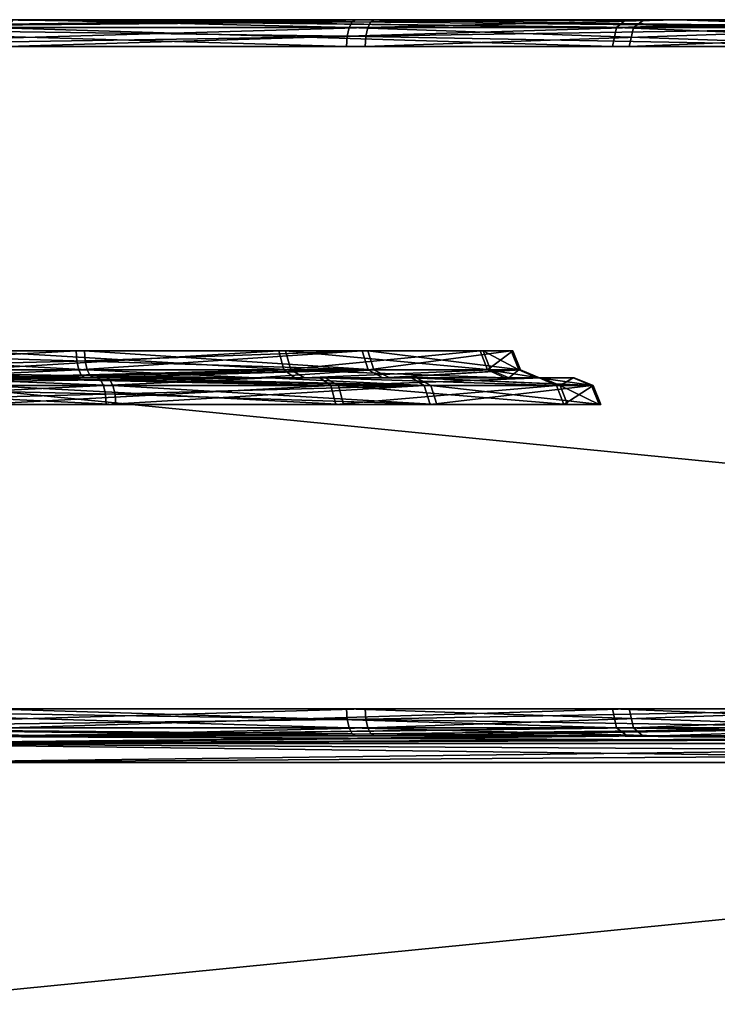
# Model space of a CAD drawing. Header units: millimetres. Extents: x -150 to 150, y -85 to 1149.
# Tile 85 of 256: x -117.273 to -116.494, y 1008.3 to 1009.4. Entities that reach past the tile are written whole.
import ezdxf

# ---------------------------------------------------------------- set-up
doc = ezdxf.new("R2010")
doc.units = ezdxf.units.MM
doc.header["$LTSCALE"] = 21.359881
for name, color, linetype in [('3503', 7, 'CONTINUOUS'), ('3504', 7, 'CONTINUOUS'), ('3505', 7, 'CONTINUOUS'), ('3506', 7, 'CONTINUOUS'), ('3507', 7, 'CONTINUOUS'), ('3508', 7, 'CONTINUOUS'), ('3509', 7, 'CONTINUOUS'), ('3510', 7, 'CONTINUOUS'), ('3519', 7, 'CONTINUOUS'), ('3520', 7, 'CONTINUOUS'), ('3521', 7, 'CONTINUOUS'), ('3522', 7, 'CONTINUOUS'), ('3523', 7, 'CONTINUOUS'), ('3524', 7, 'CONTINUOUS'), ('3525', 7, 'CONTINUOUS'), ('3526', 7, 'CONTINUOUS'), ('3532', 7, 'CONTINUOUS'), ('3533', 7, 'CONTINUOUS'), ('3534', 7, 'CONTINUOUS'), ('3535', 7, 'CONTINUOUS'), ('3544', 7, 'CONTINUOUS'), ('3545', 7, 'CONTINUOUS'), ('3546', 7, 'CONTINUOUS'), ('3547', 7, 'CONTINUOUS'), ('3548', 7, 'CONTINUOUS'), ('3549', 7, 'CONTINUOUS'), ('3550', 7, 'CONTINUOUS'), ('3551', 7, 'CONTINUOUS'), ('3560', 7, 'CONTINUOUS'), ('3561', 7, 'CONTINUOUS'), ('3562', 7, 'CONTINUOUS'), ('3563', 7, 'CONTINUOUS'), ('3564', 7, 'CONTINUOUS'), ('3565', 7, 'CONTINUOUS'), ('3566', 7, 'CONTINUOUS'), ('3567', 7, 'CONTINUOUS'), ('3573', 7, 'CONTINUOUS'), ('3574', 7, 'CONTINUOUS'), ('3575', 7, 'CONTINUOUS'), ('3576', 7, 'CONTINUOUS'), ('9023', 7, 'CONTINUOUS'), ('9025', 7, 'CONTINUOUS')]:
    doc.layers.add(name, color=color, linetype=linetype)

msp = doc.modelspace()

# ---------------------------------------------------------------- linework, layer by layer
at = {"layer": '3503', "linetype": 'CONTINUOUS'}
for points in [[(-117.1655, 1008.97, 256.4507), (-117.6021, 1008.9912, 256.4181), (-117.6036, 1008.97, 256.4094), (-117.1655, 1008.97, 256.4507)], [(-117.1686, 1008.9912, 256.4589), (-117.6021, 1008.9912, 256.4181), (-117.1663, 1008.9815, 256.4528), (-117.1686, 1008.9912, 256.4589)], [(-117.1663, 1008.9815, 256.4528), (-117.6021, 1008.9912, 256.4181), (-117.1655, 1008.97, 256.4507), (-117.1663, 1008.9815, 256.4528)]]:
    msp.add_3dface(points, dxfattribs=at)
at = {"layer": '3504', "linetype": 'CONTINUOUS'}
for points in [[(-117.6021, 1008.9912, 256.4181), (-117.1686, 1008.9912, 256.4589), (-117.386, 1009, 256.431), (-117.6021, 1008.9912, 256.4181)], [(-117.386, 1009, 256.431), (-117.1686, 1008.9912, 256.4589), (-117.172, 1008.9977, 256.4681), (-117.386, 1009, 256.431)], [(-117.176, 1009, 256.4788), (-117.386, 1009, 256.431), (-117.172, 1008.9977, 256.4681), (-117.176, 1009, 256.4788)]]:
    msp.add_3dface(points, dxfattribs=at)
at = {"layer": '3505', "linetype": 'CONTINUOUS'}
for points in [[(-117.321, 1008.9912, 258.0769), (-116.9252, 1008.9912, 257.8955), (-117.3196, 1008.97, 258.0855), (-117.321, 1008.9912, 258.0769)], [(-117.3196, 1008.97, 258.0855), (-116.9252, 1008.9912, 257.8955), (-116.9196, 1008.97, 257.9023), (-117.3196, 1008.97, 258.0855)], [(-117.1686, 1008.9912, 256.4589), (-117.1663, 1008.9815, 256.4528), (-116.8068, 1008.97, 256.7055), (-117.1686, 1008.9912, 256.4589)], [(-116.8136, 1008.9912, 256.7111), (-117.1686, 1008.9912, 256.4589), (-116.8068, 1008.97, 256.7055), (-116.8136, 1008.9912, 256.7111)], [(-116.9252, 1008.9912, 257.8955), (-116.673, 1008.9912, 257.5405), (-116.9196, 1008.97, 257.9023), (-116.9252, 1008.9912, 257.8955)], [(-116.9196, 1008.97, 257.9023), (-116.673, 1008.9912, 257.5405), (-116.6648, 1008.97, 257.5435), (-116.9196, 1008.97, 257.9023)], [(-116.6322, 1008.9912, 257.1069), (-116.8136, 1008.9912, 256.7111), (-116.6235, 1008.97, 257.1055), (-116.6322, 1008.9912, 257.1069)], [(-116.6235, 1008.97, 257.1055), (-116.8136, 1008.9912, 256.7111), (-116.8068, 1008.97, 256.7055), (-116.6235, 1008.97, 257.1055)], [(-116.673, 1008.9912, 257.5405), (-116.6322, 1008.9912, 257.1069), (-116.6648, 1008.97, 257.5435), (-116.673, 1008.9912, 257.5405)], [(-116.6648, 1008.97, 257.5435), (-116.6322, 1008.9912, 257.1069), (-116.6235, 1008.97, 257.1055), (-116.6648, 1008.97, 257.5435)], [(-117.1663, 1008.9815, 256.4528), (-117.1655, 1008.97, 256.4507), (-116.8068, 1008.97, 256.7055), (-117.1663, 1008.9815, 256.4528)]]:
    msp.add_3dface(points, dxfattribs=at)
at = {"layer": '3506', "linetype": 'CONTINUOUS'}
for points in [[(-116.9252, 1008.9912, 257.8955), (-117.321, 1008.9912, 258.0769), (-117.3219, 1009, 258.0555), (-116.9252, 1008.9912, 257.8955)], [(-116.9374, 1009, 257.878), (-116.9252, 1008.9912, 257.8955), (-117.3219, 1009, 258.0555), (-116.9374, 1009, 257.878)], [(-117.176, 1009, 256.4788), (-117.172, 1008.9977, 256.4681), (-116.8136, 1008.9912, 256.7111), (-117.176, 1009, 256.4788)], [(-117.176, 1009, 256.4788), (-116.8136, 1008.9912, 256.7111), (-116.8297, 1009, 256.7249), (-117.176, 1009, 256.4788)], [(-117.172, 1008.9977, 256.4681), (-117.1686, 1008.9912, 256.4589), (-116.8136, 1008.9912, 256.7111), (-117.172, 1008.9977, 256.4681)], [(-116.673, 1008.9912, 257.5405), (-116.9252, 1008.9912, 257.8955), (-116.9374, 1009, 257.878), (-116.673, 1008.9912, 257.5405)], [(-116.6925, 1009, 257.5319), (-116.673, 1008.9912, 257.5405), (-116.9374, 1009, 257.878), (-116.6925, 1009, 257.5319)], [(-116.8136, 1008.9912, 256.7111), (-116.6322, 1008.9912, 257.1069), (-116.8297, 1009, 256.7249), (-116.8136, 1008.9912, 256.7111)], [(-116.8297, 1009, 256.7249), (-116.6322, 1008.9912, 257.1069), (-116.6534, 1009, 257.1088), (-116.8297, 1009, 256.7249)], [(-116.6322, 1008.9912, 257.1069), (-116.673, 1008.9912, 257.5405), (-116.6925, 1009, 257.5319), (-116.6322, 1008.9912, 257.1069)], [(-116.6534, 1009, 257.1088), (-116.6322, 1008.9912, 257.1069), (-116.6925, 1009, 257.5319), (-116.6534, 1009, 257.1088)]]:
    msp.add_3dface(points, dxfattribs=at)
at = {"layer": '3507', "linetype": 'CONTINUOUS'}
for points in [[(-117.5883, 1009.0088, 256.4994), (-117.1973, 1009.0088, 256.5362), (-117.5869, 1009.03, 256.508), (-117.5883, 1009.0088, 256.4994)], [(-117.1996, 1009.0185, 256.5423), (-117.2004, 1009.03, 256.5444), (-117.5869, 1009.03, 256.508), (-117.1996, 1009.0185, 256.5423)], [(-117.1973, 1009.0088, 256.5362), (-117.1996, 1009.0185, 256.5423), (-117.5869, 1009.03, 256.508), (-117.1973, 1009.0088, 256.5362)]]:
    msp.add_3dface(points, dxfattribs=at)
at = {"layer": '3508', "linetype": 'CONTINUOUS'}
for points in [[(-117.1899, 1009, 256.5163), (-117.5883, 1009.0088, 256.4994), (-117.592, 1009, 256.4785), (-117.1899, 1009, 256.5163)], [(-117.1973, 1009.0088, 256.5362), (-117.5883, 1009.0088, 256.4994), (-117.1939, 1009.0023, 256.5271), (-117.1973, 1009.0088, 256.5362)], [(-117.5883, 1009.0088, 256.4994), (-117.1899, 1009, 256.5163), (-117.1939, 1009.0023, 256.5271), (-117.5883, 1009.0088, 256.4994)]]:
    msp.add_3dface(points, dxfattribs=at)
at = {"layer": '3509', "linetype": 'CONTINUOUS'}
for points in [[(-116.9833, 1009.03, 257.8252), (-117.3348, 1009.0088, 257.9956), (-117.3363, 1009.03, 257.9869), (-116.9833, 1009.03, 257.8252)], [(-116.9777, 1009.0088, 257.832), (-117.3348, 1009.0088, 257.9956), (-116.9833, 1009.03, 257.8252), (-116.9777, 1009.0088, 257.832)], [(-117.2004, 1009.03, 256.5444), (-117.1996, 1009.0185, 256.5423), (-116.8771, 1009.0088, 256.7636), (-117.2004, 1009.03, 256.5444)], [(-117.2004, 1009.03, 256.5444), (-116.8771, 1009.0088, 256.7636), (-116.8838, 1009.03, 256.7692), (-117.2004, 1009.03, 256.5444)], [(-116.7585, 1009.03, 257.5087), (-116.9777, 1009.0088, 257.832), (-116.9833, 1009.03, 257.8252), (-116.7585, 1009.03, 257.5087)], [(-116.7503, 1009.0088, 257.5118), (-116.9777, 1009.0088, 257.832), (-116.7585, 1009.03, 257.5087), (-116.7503, 1009.0088, 257.5118)], [(-116.8771, 1009.0088, 256.7636), (-116.7135, 1009.0088, 257.1207), (-116.8838, 1009.03, 256.7692), (-116.8771, 1009.0088, 256.7636)], [(-116.8838, 1009.03, 256.7692), (-116.7135, 1009.0088, 257.1207), (-116.7221, 1009.03, 257.1222), (-116.8838, 1009.03, 256.7692)], [(-116.7221, 1009.03, 257.1222), (-116.7503, 1009.0088, 257.5118), (-116.7585, 1009.03, 257.5087), (-116.7221, 1009.03, 257.1222)], [(-116.7135, 1009.0088, 257.1207), (-116.7503, 1009.0088, 257.5118), (-116.7221, 1009.03, 257.1222), (-116.7135, 1009.0088, 257.1207)], [(-117.1996, 1009.0185, 256.5423), (-117.1973, 1009.0088, 256.5362), (-116.8771, 1009.0088, 256.7636), (-117.1996, 1009.0185, 256.5423)]]:
    msp.add_3dface(points, dxfattribs=at)
at = {"layer": '3510', "linetype": 'CONTINUOUS'}
for points in [[(-117.3348, 1009.0088, 257.9956), (-116.9777, 1009.0088, 257.832), (-117.3311, 1009, 258.0165), (-117.3348, 1009.0088, 257.9956)], [(-117.3311, 1009, 258.0165), (-116.9777, 1009.0088, 257.832), (-116.9653, 1009, 257.8492), (-117.3311, 1009, 258.0165)], [(-117.1973, 1009.0088, 256.5362), (-117.1939, 1009.0023, 256.5271), (-117.0091, 1009, 256.6122), (-117.1973, 1009.0088, 256.5362)], [(-116.8771, 1009.0088, 256.7636), (-117.1973, 1009.0088, 256.5362), (-117.0091, 1009, 256.6122), (-116.8771, 1009.0088, 256.7636)], [(-116.8592, 1009, 256.752), (-116.8771, 1009.0088, 256.7636), (-117.0091, 1009, 256.6122), (-116.8592, 1009, 256.752)], [(-116.9777, 1009.0088, 257.832), (-116.7503, 1009.0088, 257.5118), (-116.7309, 1009, 257.5204), (-116.9777, 1009.0088, 257.832)], [(-116.9653, 1009, 257.8492), (-116.9777, 1009.0088, 257.832), (-116.7309, 1009, 257.5204), (-116.9653, 1009, 257.8492)], [(-116.7135, 1009.0088, 257.1207), (-116.8771, 1009.0088, 256.7636), (-116.8592, 1009, 256.752), (-116.7135, 1009.0088, 257.1207)], [(-116.6922, 1009, 257.1192), (-116.7135, 1009.0088, 257.1207), (-116.8592, 1009, 256.752), (-116.6922, 1009, 257.1192)], [(-116.7503, 1009.0088, 257.5118), (-116.7135, 1009.0088, 257.1207), (-116.6922, 1009, 257.1192), (-116.7503, 1009.0088, 257.5118)], [(-116.7309, 1009, 257.5204), (-116.7503, 1009.0088, 257.5118), (-116.6922, 1009, 257.1192), (-116.7309, 1009, 257.5204)], [(-117.1939, 1009.0023, 256.5271), (-117.1899, 1009, 256.5163), (-117.0091, 1009, 256.6122), (-117.1939, 1009.0023, 256.5271)]]:
    msp.add_3dface(points, dxfattribs=at)
at = {"layer": '3519', "linetype": 'CONTINUOUS'}
for points in [[(-117.6157, 1009.3912, 255.5959), (-116.8838, 1009.3912, 255.6926), (-117.6149, 1009.37, 255.6046), (-117.6157, 1009.3912, 255.5959)], [(-116.8838, 1009.3912, 255.6926), (-116.8861, 1009.3815, 255.6987), (-117.6149, 1009.37, 255.6046), (-116.8838, 1009.3912, 255.6926)], [(-116.8861, 1009.3815, 255.6987), (-116.8869, 1009.37, 255.7008), (-117.6149, 1009.37, 255.6046), (-116.8861, 1009.3815, 255.6987)]]:
    msp.add_3dface(points, dxfattribs=at)
at = {"layer": '3520', "linetype": 'CONTINUOUS'}
for points in [[(-116.8764, 1009.4, 255.6727), (-117.6157, 1009.3912, 255.5959), (-117.6177, 1009.4, 255.5748), (-116.8764, 1009.4, 255.6727)], [(-117.6157, 1009.3912, 255.5959), (-116.8764, 1009.4, 255.6727), (-116.8804, 1009.3977, 255.6834), (-117.6157, 1009.3912, 255.5959)], [(-116.8838, 1009.3912, 255.6926), (-117.6157, 1009.3912, 255.5959), (-116.8804, 1009.3977, 255.6834), (-116.8838, 1009.3912, 255.6926)]]:
    msp.add_3dface(points, dxfattribs=at)
at = {"layer": '3521', "linetype": 'CONTINUOUS'}
for points in [[(-116.6106, 1009.37, 258.6611), (-117.3074, 1009.3912, 258.8991), (-117.3083, 1009.37, 258.8903), (-116.6106, 1009.37, 258.6611)], [(-116.6061, 1009.3912, 258.6687), (-117.3074, 1009.3912, 258.8991), (-116.6106, 1009.37, 258.6611), (-116.6061, 1009.3912, 258.6687)], [(-116.8869, 1009.37, 255.7008), (-116.8861, 1009.3815, 255.6987), (-116.2664, 1009.3912, 256.0972), (-116.8869, 1009.37, 255.7008)], [(-116.8869, 1009.37, 255.7008), (-116.2664, 1009.3912, 256.0972), (-116.2727, 1009.37, 256.1033), (-116.8869, 1009.37, 255.7008)], [(-116.8861, 1009.3815, 255.6987), (-116.8838, 1009.3912, 255.6926), (-116.2664, 1009.3912, 256.0972), (-116.8861, 1009.3815, 255.6987)], [(-116.0815, 1009.37, 258.1519), (-116.6061, 1009.3912, 258.6687), (-116.6106, 1009.37, 258.6611), (-116.0815, 1009.37, 258.1519)], [(-116.0742, 1009.3912, 258.1567), (-116.6061, 1009.3912, 258.6687), (-116.0815, 1009.37, 258.1519), (-116.0742, 1009.3912, 258.1567)]]:
    msp.add_3dface(points, dxfattribs=at)
at = {"layer": '3522', "linetype": 'CONTINUOUS'}
for points in [[(-117.3074, 1009.3912, 258.8991), (-116.6061, 1009.3912, 258.6687), (-117.3055, 1009.4, 258.9202), (-117.3074, 1009.3912, 258.8991)], [(-117.3055, 1009.4, 258.9202), (-116.6061, 1009.3912, 258.6687), (-116.5958, 1009.4, 258.6872), (-117.3055, 1009.4, 258.9202)], [(-116.8838, 1009.3912, 255.6926), (-116.8804, 1009.3977, 255.6834), (-116.5392, 1009.4, 255.8433), (-116.8838, 1009.3912, 255.6926)], [(-116.2664, 1009.3912, 256.0972), (-116.8838, 1009.3912, 255.6926), (-116.5392, 1009.4, 255.8433), (-116.2664, 1009.3912, 256.0972)], [(-116.8804, 1009.3977, 255.6834), (-116.8764, 1009.4, 255.6727), (-116.5392, 1009.4, 255.8433), (-116.8804, 1009.3977, 255.6834)], [(-116.6061, 1009.3912, 258.6687), (-116.0742, 1009.3912, 258.1567), (-116.2961, 1009.4, 258.4574), (-116.6061, 1009.3912, 258.6687)], [(-116.5958, 1009.4, 258.6872), (-116.6061, 1009.3912, 258.6687), (-116.2961, 1009.4, 258.4574), (-116.5958, 1009.4, 258.6872)], [(-116.2489, 1009.4, 256.0848), (-116.2664, 1009.3912, 256.0972), (-116.5392, 1009.4, 255.8433), (-116.2489, 1009.4, 256.0848)]]:
    msp.add_3dface(points, dxfattribs=at)
at = {"layer": '3523', "linetype": 'CONTINUOUS'}
for points in [[(-116.8861, 1008.6185, 255.6987), (-117.6157, 1008.6088, 255.5959), (-116.8869, 1008.63, 255.7008), (-116.8861, 1008.6185, 255.6987)], [(-116.8869, 1008.63, 255.7008), (-117.6157, 1008.6088, 255.5959), (-117.6149, 1008.63, 255.6046), (-116.8869, 1008.63, 255.7008)], [(-116.8838, 1008.6088, 255.6926), (-117.6157, 1008.6088, 255.5959), (-116.8861, 1008.6185, 255.6987), (-116.8838, 1008.6088, 255.6926)]]:
    msp.add_3dface(points, dxfattribs=at)
at = {"layer": '3524', "linetype": 'CONTINUOUS'}
for points in [[(-117.6208, 1008.6, 255.575), (-117.6157, 1008.6088, 255.5959), (-117.2433, 1008.6, 255.5817), (-117.6208, 1008.6, 255.575)], [(-117.6157, 1008.6088, 255.5959), (-116.8838, 1008.6088, 255.6926), (-117.2433, 1008.6, 255.5817), (-117.6157, 1008.6088, 255.5959)], [(-117.2433, 1008.6, 255.5817), (-116.8838, 1008.6088, 255.6926), (-116.8804, 1008.6023, 255.6834), (-117.2433, 1008.6, 255.5817)], [(-116.8764, 1008.6, 255.6727), (-117.2433, 1008.6, 255.5817), (-116.8804, 1008.6023, 255.6834), (-116.8764, 1008.6, 255.6727)]]:
    msp.add_3dface(points, dxfattribs=at)
at = {"layer": '3525', "linetype": 'CONTINUOUS'}
for points in [[(-117.3074, 1008.6088, 258.8991), (-116.6061, 1008.6088, 258.6687), (-117.3083, 1008.63, 258.8903), (-117.3074, 1008.6088, 258.8991)], [(-117.3083, 1008.63, 258.8903), (-116.6061, 1008.6088, 258.6687), (-116.6106, 1008.63, 258.6611), (-117.3083, 1008.63, 258.8903)], [(-116.8861, 1008.6185, 255.6987), (-116.8869, 1008.63, 255.7008), (-116.2727, 1008.63, 256.1033), (-116.8861, 1008.6185, 255.6987)], [(-116.8838, 1008.6088, 255.6926), (-116.8861, 1008.6185, 255.6987), (-116.2727, 1008.63, 256.1033), (-116.8838, 1008.6088, 255.6926)], [(-116.2664, 1008.6088, 256.0972), (-116.8838, 1008.6088, 255.6926), (-116.2727, 1008.63, 256.1033), (-116.2664, 1008.6088, 256.0972)], [(-116.6061, 1008.6088, 258.6687), (-116.0742, 1008.6088, 258.1567), (-116.6106, 1008.63, 258.6611), (-116.6061, 1008.6088, 258.6687)], [(-116.6106, 1008.63, 258.6611), (-116.0742, 1008.6088, 258.1567), (-116.0815, 1008.63, 258.1519), (-116.6106, 1008.63, 258.6611)]]:
    msp.add_3dface(points, dxfattribs=at)
at = {"layer": '3526', "linetype": 'CONTINUOUS'}
for points in [[(-116.6061, 1008.6088, 258.6687), (-117.3074, 1008.6088, 258.8991), (-117.3023, 1008.6, 258.9199), (-116.6061, 1008.6088, 258.6687)], [(-116.5943, 1008.6, 258.6863), (-116.6061, 1008.6088, 258.6687), (-117.3023, 1008.6, 258.9199), (-116.5943, 1008.6, 258.6863)], [(-116.8804, 1008.6023, 255.6834), (-116.8838, 1008.6088, 255.6926), (-116.2664, 1008.6088, 256.0972), (-116.8804, 1008.6023, 255.6834)], [(-116.8764, 1008.6, 255.6727), (-116.8804, 1008.6023, 255.6834), (-116.2664, 1008.6088, 256.0972), (-116.8764, 1008.6, 255.6727)], [(-116.8764, 1008.6, 255.6727), (-116.2664, 1008.6088, 256.0972), (-116.2511, 1008.6, 256.0825), (-116.8764, 1008.6, 255.6727)], [(-116.0742, 1008.6088, 258.1567), (-116.6061, 1008.6088, 258.6687), (-116.0567, 1008.6, 258.1688), (-116.0742, 1008.6088, 258.1567)], [(-116.0567, 1008.6, 258.1688), (-116.6061, 1008.6088, 258.6687), (-116.5943, 1008.6, 258.6863), (-116.0567, 1008.6, 258.1688)]]:
    msp.add_3dface(points, dxfattribs=at)
at = {"layer": '3532', "linetype": 'CONTINUOUS'}
for points in [[(-117.4294, 1008.6, 252.2776), (-116.5661, 1008.6, 252.3588), (-117.4282, 1008.5912, 252.2564), (-117.4294, 1008.6, 252.2776)], [(-116.5661, 1008.6, 252.3588), (-115.7306, 1008.6, 252.5887), (-117.4282, 1008.5912, 252.2564), (-116.5661, 1008.6, 252.3588)], [(-117.4282, 1008.5912, 252.2564), (-115.7306, 1008.6, 252.5887), (-115.7266, 1008.5977, 252.5779), (-117.4282, 1008.5912, 252.2564)], [(-115.7232, 1008.5912, 252.5688), (-117.4282, 1008.5912, 252.2564), (-115.7266, 1008.5977, 252.5779), (-115.7232, 1008.5912, 252.5688)]]:
    msp.add_3dface(points, dxfattribs=at)
at = {"layer": '3533', "linetype": 'CONTINUOUS'}
for points in [[(-117.4282, 1008.5912, 252.2564), (-115.7232, 1008.5912, 252.5688), (-117.4282, 1008.57, 252.2476), (-117.4282, 1008.5912, 252.2564)], [(-115.7232, 1008.5912, 252.5688), (-115.7209, 1008.5815, 252.5627), (-117.4282, 1008.57, 252.2476), (-115.7232, 1008.5912, 252.5688)], [(-115.7209, 1008.5815, 252.5627), (-115.7201, 1008.57, 252.5606), (-117.4282, 1008.57, 252.2476), (-115.7209, 1008.5815, 252.5627)]]:
    msp.add_3dface(points, dxfattribs=at)
at = {"layer": '3534', "linetype": 'CONTINUOUS'}
for points in [[(-115.7859, 1008.5912, 261.949), (-117.4937, 1008.6, 262.2174), (-117.4949, 1008.5912, 262.2386), (-115.7859, 1008.5912, 261.949)], [(-115.7933, 1008.6, 261.9291), (-117.4937, 1008.6, 262.2174), (-115.7859, 1008.5912, 261.949), (-115.7933, 1008.6, 261.9291)]]:
    msp.add_3dface(points, dxfattribs=at)
at = {"layer": '3535', "linetype": 'CONTINUOUS'}
for points in [[(-115.7829, 1008.57, 261.9573), (-117.4949, 1008.5912, 262.2386), (-117.495, 1008.57, 262.2474), (-115.7829, 1008.57, 261.9573)], [(-115.7859, 1008.5912, 261.949), (-117.4949, 1008.5912, 262.2386), (-115.7829, 1008.57, 261.9573), (-115.7859, 1008.5912, 261.949)]]:
    msp.add_3dface(points, dxfattribs=at)
at = {"layer": '3544', "linetype": 'CONTINUOUS'}
for points in [[(-117.1792, 1008.9912, 343.5449), (-117.177, 1008.9815, 343.551), (-117.6148, 1008.97, 343.5886), (-117.1792, 1008.9912, 343.5449)], [(-117.6132, 1008.9912, 343.58), (-117.1792, 1008.9912, 343.5449), (-117.6148, 1008.97, 343.5886), (-117.6132, 1008.9912, 343.58)], [(-117.177, 1008.9815, 343.551), (-117.1762, 1008.97, 343.5532), (-117.6148, 1008.97, 343.5886), (-117.177, 1008.9815, 343.551)]]:
    msp.add_3dface(points, dxfattribs=at)
at = {"layer": '3545', "linetype": 'CONTINUOUS'}
for points in [[(-117.1863, 1009, 343.5249), (-117.6132, 1008.9912, 343.58), (-117.6097, 1009, 343.559), (-117.1863, 1009, 343.5249)], [(-117.6132, 1008.9912, 343.58), (-117.1863, 1009, 343.5249), (-117.1824, 1008.9977, 343.5357), (-117.6132, 1008.9912, 343.58)], [(-117.1792, 1008.9912, 343.5449), (-117.6132, 1008.9912, 343.58), (-117.1824, 1008.9977, 343.5357), (-117.1792, 1008.9912, 343.5449)]]:
    msp.add_3dface(points, dxfattribs=at)
at = {"layer": '3546', "linetype": 'CONTINUOUS'}
for points in [[(-116.9166, 1008.9912, 342.1117), (-117.31, 1008.9912, 341.9251), (-116.9109, 1008.97, 342.105), (-116.9166, 1008.9912, 342.1117)], [(-116.9109, 1008.97, 342.105), (-117.31, 1008.9912, 341.9251), (-117.3084, 1008.97, 341.9164), (-116.9109, 1008.97, 342.105)], [(-117.177, 1008.9815, 343.551), (-117.1792, 1008.9912, 343.5449), (-116.8208, 1008.9912, 343.2975), (-117.177, 1008.9815, 343.551)], [(-117.1762, 1008.97, 343.5532), (-117.177, 1008.9815, 343.551), (-116.8208, 1008.9912, 343.2975), (-117.1762, 1008.97, 343.5532)], [(-117.1762, 1008.97, 343.5532), (-116.8208, 1008.9912, 343.2975), (-116.8141, 1008.97, 343.3032), (-117.1762, 1008.97, 343.5532)], [(-116.6692, 1008.9912, 342.4701), (-116.9166, 1008.9912, 342.1117), (-116.6609, 1008.97, 342.4671), (-116.6692, 1008.9912, 342.4701)], [(-116.6609, 1008.97, 342.4671), (-116.9166, 1008.9912, 342.1117), (-116.9109, 1008.97, 342.105), (-116.6609, 1008.97, 342.4671)], [(-116.8208, 1008.9912, 343.2975), (-116.6341, 1008.9912, 342.9041), (-116.8141, 1008.97, 343.3032), (-116.8208, 1008.9912, 343.2975)], [(-116.8141, 1008.97, 343.3032), (-116.6341, 1008.9912, 342.9041), (-116.6255, 1008.97, 342.9057), (-116.8141, 1008.97, 343.3032)], [(-116.6341, 1008.9912, 342.9041), (-116.6692, 1008.9912, 342.4701), (-116.6255, 1008.97, 342.9057), (-116.6341, 1008.9912, 342.9041)], [(-116.6255, 1008.97, 342.9057), (-116.6692, 1008.9912, 342.4701), (-116.6609, 1008.97, 342.4671), (-116.6255, 1008.97, 342.9057)]]:
    msp.add_3dface(points, dxfattribs=at)
at = {"layer": '3547', "linetype": 'CONTINUOUS'}
for points in [[(-117.31, 1008.9912, 341.9251), (-116.9166, 1008.9912, 342.1117), (-117.3135, 1009, 341.946), (-117.31, 1008.9912, 341.9251)], [(-117.3135, 1009, 341.946), (-116.9166, 1008.9912, 342.1117), (-116.9316, 1009, 342.1268), (-117.3135, 1009, 341.946)], [(-117.1824, 1008.9977, 343.5357), (-117.1863, 1009, 343.5249), (-116.9946, 1009, 343.4266), (-117.1824, 1008.9977, 343.5357)], [(-117.1792, 1008.9912, 343.5449), (-117.1824, 1008.9977, 343.5357), (-116.9946, 1009, 343.4266), (-117.1792, 1008.9912, 343.5449)], [(-116.8208, 1008.9912, 343.2975), (-117.1792, 1008.9912, 343.5449), (-116.9946, 1009, 343.4266), (-116.8208, 1008.9912, 343.2975)], [(-116.8352, 1009, 343.2817), (-116.8208, 1008.9912, 343.2975), (-116.9946, 1009, 343.4266), (-116.8352, 1009, 343.2817)], [(-116.9316, 1009, 342.1268), (-116.9166, 1008.9912, 342.1117), (-116.6896, 1009, 342.476), (-116.9316, 1009, 342.1268)], [(-116.9166, 1008.9912, 342.1117), (-116.6692, 1008.9912, 342.4701), (-116.6896, 1009, 342.476), (-116.9166, 1008.9912, 342.1117)], [(-116.6341, 1008.9912, 342.9041), (-116.8208, 1008.9912, 343.2975), (-116.8352, 1009, 343.2817), (-116.6341, 1008.9912, 342.9041)], [(-116.6547, 1009, 342.8986), (-116.6341, 1008.9912, 342.9041), (-116.8352, 1009, 343.2817), (-116.6547, 1009, 342.8986)], [(-116.6896, 1009, 342.476), (-116.6692, 1008.9912, 342.4701), (-116.6547, 1009, 342.8986), (-116.6896, 1009, 342.476)], [(-116.6692, 1008.9912, 342.4701), (-116.6341, 1008.9912, 342.9041), (-116.6547, 1009, 342.8986), (-116.6692, 1008.9912, 342.4701)]]:
    msp.add_3dface(points, dxfattribs=at)
at = {"layer": '3548', "linetype": 'CONTINUOUS'}
for points in [[(-117.209, 1009.0185, 343.4611), (-117.5983, 1009.0088, 343.4989), (-117.2098, 1009.03, 343.459), (-117.209, 1009.0185, 343.4611)], [(-117.2098, 1009.03, 343.459), (-117.5983, 1009.0088, 343.4989), (-117.5967, 1009.03, 343.4902), (-117.2098, 1009.03, 343.459)], [(-117.2068, 1009.0088, 343.4673), (-117.5983, 1009.0088, 343.4989), (-117.209, 1009.0185, 343.4611), (-117.2068, 1009.0088, 343.4673)]]:
    msp.add_3dface(points, dxfattribs=at)
at = {"layer": '3549', "linetype": 'CONTINUOUS'}
for points in [[(-117.5983, 1009.0088, 343.4989), (-117.2068, 1009.0088, 343.4673), (-117.3998, 1009, 343.5301), (-117.5983, 1009.0088, 343.4989)], [(-117.3998, 1009, 343.5301), (-117.2068, 1009.0088, 343.4673), (-117.2036, 1009.0023, 343.4764), (-117.3998, 1009, 343.5301)], [(-117.1997, 1009, 343.4872), (-117.3998, 1009, 343.5301), (-117.2036, 1009.0023, 343.4764), (-117.1997, 1009, 343.4872)]]:
    msp.add_3dface(points, dxfattribs=at)
at = {"layer": '3550', "linetype": 'CONTINUOUS'}
for points in [[(-117.3248, 1009.0088, 342.0062), (-116.97, 1009.0088, 342.1745), (-117.3264, 1009.03, 342.0148), (-117.3248, 1009.0088, 342.0062)], [(-117.3264, 1009.03, 342.0148), (-116.97, 1009.0088, 342.1745), (-116.9757, 1009.03, 342.1812), (-117.3264, 1009.03, 342.0148)], [(-117.209, 1009.0185, 343.4611), (-117.2098, 1009.03, 343.459), (-116.8903, 1009.03, 343.2384), (-117.209, 1009.0185, 343.4611)], [(-117.2068, 1009.0088, 343.4673), (-117.209, 1009.0185, 343.4611), (-116.8903, 1009.03, 343.2384), (-117.2068, 1009.0088, 343.4673)], [(-116.8836, 1009.0088, 343.2441), (-117.2068, 1009.0088, 343.4673), (-116.8903, 1009.03, 343.2384), (-116.8836, 1009.0088, 343.2441)], [(-116.97, 1009.0088, 342.1745), (-116.7468, 1009.0088, 342.4978), (-116.9757, 1009.03, 342.1812), (-116.97, 1009.0088, 342.1745)], [(-116.9757, 1009.03, 342.1812), (-116.7468, 1009.0088, 342.4978), (-116.7551, 1009.03, 342.5007), (-116.9757, 1009.03, 342.1812)], [(-116.7239, 1009.03, 342.8877), (-116.8836, 1009.0088, 343.2441), (-116.8903, 1009.03, 343.2384), (-116.7239, 1009.03, 342.8877)], [(-116.7152, 1009.0088, 342.8893), (-116.8836, 1009.0088, 343.2441), (-116.7239, 1009.03, 342.8877), (-116.7152, 1009.0088, 342.8893)], [(-116.7468, 1009.0088, 342.4978), (-116.7152, 1009.0088, 342.8893), (-116.7551, 1009.03, 342.5007), (-116.7468, 1009.0088, 342.4978)], [(-116.7551, 1009.03, 342.5007), (-116.7152, 1009.0088, 342.8893), (-116.7239, 1009.03, 342.8877), (-116.7551, 1009.03, 342.5007)]]:
    msp.add_3dface(points, dxfattribs=at)
at = {"layer": '3551', "linetype": 'CONTINUOUS'}
for points in [[(-116.97, 1009.0088, 342.1745), (-117.3248, 1009.0088, 342.0062), (-117.3186, 1009, 341.9857), (-116.97, 1009.0088, 342.1745)], [(-116.9546, 1009, 342.1597), (-116.97, 1009.0088, 342.1745), (-117.3186, 1009, 341.9857), (-116.9546, 1009, 342.1597)], [(-117.2036, 1009.0023, 343.4764), (-117.2068, 1009.0088, 343.4673), (-116.8836, 1009.0088, 343.2441), (-117.2036, 1009.0023, 343.4764)], [(-117.1997, 1009, 343.4872), (-117.2036, 1009.0023, 343.4764), (-116.8836, 1009.0088, 343.2441), (-117.1997, 1009, 343.4872)], [(-117.1997, 1009, 343.4872), (-116.8836, 1009.0088, 343.2441), (-116.8673, 1009, 343.2578), (-117.1997, 1009, 343.4872)], [(-116.7468, 1009.0088, 342.4978), (-116.97, 1009.0088, 342.1745), (-116.9546, 1009, 342.1597), (-116.7468, 1009.0088, 342.4978)], [(-116.7264, 1009, 342.4919), (-116.7468, 1009.0088, 342.4978), (-116.9546, 1009, 342.1597), (-116.7264, 1009, 342.4919)], [(-116.8836, 1009.0088, 343.2441), (-116.7152, 1009.0088, 342.8893), (-116.8673, 1009, 343.2578), (-116.8836, 1009.0088, 343.2441)], [(-116.8673, 1009, 343.2578), (-116.7152, 1009.0088, 342.8893), (-116.6946, 1009, 342.8945), (-116.8673, 1009, 343.2578)], [(-116.7152, 1009.0088, 342.8893), (-116.7468, 1009.0088, 342.4978), (-116.7264, 1009, 342.4919), (-116.7152, 1009.0088, 342.8893)], [(-116.6946, 1009, 342.8945), (-116.7152, 1009.0088, 342.8893), (-116.7264, 1009, 342.4919), (-116.6946, 1009, 342.8945)]]:
    msp.add_3dface(points, dxfattribs=at)
at = {"layer": '3560', "linetype": 'CONTINUOUS'}
for points in [[(-116.9047, 1009.3912, 344.315), (-117.6378, 1009.3912, 344.4019), (-116.9069, 1009.3815, 344.3089), (-116.9047, 1009.3912, 344.315)], [(-116.9069, 1009.3815, 344.3089), (-117.6378, 1009.3912, 344.4019), (-116.9076, 1009.37, 344.3067), (-116.9069, 1009.3815, 344.3089)], [(-116.9076, 1009.37, 344.3067), (-117.6378, 1009.3912, 344.4019), (-117.6368, 1009.37, 344.3932), (-116.9076, 1009.37, 344.3067)]]:
    msp.add_3dface(points, dxfattribs=at)
at = {"layer": '3561', "linetype": 'CONTINUOUS'}
for points in [[(-117.6432, 1009.4, 344.4227), (-117.6378, 1009.3912, 344.4019), (-117.2656, 1009.4, 344.421), (-117.6432, 1009.4, 344.4227)], [(-117.6378, 1009.3912, 344.4019), (-116.9047, 1009.3912, 344.315), (-117.2656, 1009.4, 344.421), (-117.6378, 1009.3912, 344.4019)], [(-117.2656, 1009.4, 344.421), (-116.9047, 1009.3912, 344.315), (-116.9014, 1009.3977, 344.3242), (-117.2656, 1009.4, 344.421)], [(-116.8975, 1009.4, 344.335), (-117.2656, 1009.4, 344.421), (-116.9014, 1009.3977, 344.3242), (-116.8975, 1009.4, 344.335)]]:
    msp.add_3dface(points, dxfattribs=at)
at = {"layer": '3562', "linetype": 'CONTINUOUS'}
for points in [[(-117.2854, 1009.3912, 341.1031), (-116.5872, 1009.3912, 341.3429), (-117.2863, 1009.37, 341.1119), (-117.2854, 1009.3912, 341.1031)], [(-117.2863, 1009.37, 341.1119), (-116.5872, 1009.3912, 341.3429), (-116.5918, 1009.37, 341.3504), (-117.2863, 1009.37, 341.1119)], [(-116.9047, 1009.3912, 344.315), (-116.9069, 1009.3815, 344.3089), (-116.2881, 1009.37, 343.9125), (-116.9047, 1009.3912, 344.315)], [(-116.2819, 1009.3912, 343.9187), (-116.9047, 1009.3912, 344.315), (-116.2881, 1009.37, 343.9125), (-116.2819, 1009.3912, 343.9187)], [(-116.5872, 1009.3912, 341.3429), (-116.0622, 1009.3912, 341.8619), (-116.5918, 1009.37, 341.3504), (-116.5872, 1009.3912, 341.3429)], [(-116.5918, 1009.37, 341.3504), (-116.0622, 1009.3912, 341.8619), (-116.0696, 1009.37, 341.8666), (-116.5918, 1009.37, 341.3504)], [(-116.9069, 1009.3815, 344.3089), (-116.9076, 1009.37, 344.3067), (-116.2881, 1009.37, 343.9125), (-116.9069, 1009.3815, 344.3089)]]:
    msp.add_3dface(points, dxfattribs=at)
at = {"layer": '3563', "linetype": 'CONTINUOUS'}
for points in [[(-116.5872, 1009.3912, 341.3429), (-117.2854, 1009.3912, 341.1031), (-117.28, 1009.4, 341.0824), (-116.5872, 1009.3912, 341.3429)], [(-116.5751, 1009.4, 341.3254), (-116.5872, 1009.3912, 341.3429), (-117.28, 1009.4, 341.0824), (-116.5751, 1009.4, 341.3254)], [(-116.9014, 1009.3977, 344.3242), (-116.9047, 1009.3912, 344.315), (-116.2819, 1009.3912, 343.9187), (-116.9014, 1009.3977, 344.3242)], [(-116.8975, 1009.4, 344.335), (-116.9014, 1009.3977, 344.3242), (-116.2819, 1009.3912, 343.9187), (-116.8975, 1009.4, 344.335)], [(-116.8975, 1009.4, 344.335), (-116.2819, 1009.3912, 343.9187), (-116.2668, 1009.4, 343.9336), (-116.8975, 1009.4, 344.335)], [(-116.0622, 1009.3912, 341.8619), (-116.5872, 1009.3912, 341.3429), (-116.0446, 1009.4, 341.85), (-116.0622, 1009.3912, 341.8619)], [(-116.0446, 1009.4, 341.85), (-116.5872, 1009.3912, 341.3429), (-116.5751, 1009.4, 341.3254), (-116.0446, 1009.4, 341.85)]]:
    msp.add_3dface(points, dxfattribs=at)
at = {"layer": '3564', "linetype": 'CONTINUOUS'}
for points in [[(-117.6378, 1008.6088, 344.4019), (-116.9047, 1008.6088, 344.315), (-117.6368, 1008.63, 344.3932), (-117.6378, 1008.6088, 344.4019)], [(-116.9069, 1008.6185, 344.3089), (-116.9076, 1008.63, 344.3067), (-117.6368, 1008.63, 344.3932), (-116.9069, 1008.6185, 344.3089)], [(-116.9047, 1008.6088, 344.315), (-116.9069, 1008.6185, 344.3089), (-117.6368, 1008.63, 344.3932), (-116.9047, 1008.6088, 344.315)]]:
    msp.add_3dface(points, dxfattribs=at)
at = {"layer": '3565', "linetype": 'CONTINUOUS'}
for points in [[(-116.8975, 1008.6, 344.335), (-117.6378, 1008.6088, 344.4019), (-117.64, 1008.6, 344.423), (-116.8975, 1008.6, 344.335)], [(-116.9047, 1008.6088, 344.315), (-117.6378, 1008.6088, 344.4019), (-116.9014, 1008.6023, 344.3242), (-116.9047, 1008.6088, 344.315)], [(-117.6378, 1008.6088, 344.4019), (-116.8975, 1008.6, 344.335), (-116.9014, 1008.6023, 344.3242), (-117.6378, 1008.6088, 344.4019)]]:
    msp.add_3dface(points, dxfattribs=at)
at = {"layer": '3566', "linetype": 'CONTINUOUS'}
for points in [[(-116.5918, 1008.63, 341.3504), (-117.2854, 1008.6088, 341.1031), (-117.2863, 1008.63, 341.1119), (-116.5918, 1008.63, 341.3504)], [(-116.5872, 1008.6088, 341.3429), (-117.2854, 1008.6088, 341.1031), (-116.5918, 1008.63, 341.3504), (-116.5872, 1008.6088, 341.3429)], [(-116.9076, 1008.63, 344.3067), (-116.9069, 1008.6185, 344.3089), (-116.2819, 1008.6088, 343.9187), (-116.9076, 1008.63, 344.3067)], [(-116.9076, 1008.63, 344.3067), (-116.2819, 1008.6088, 343.9187), (-116.2881, 1008.63, 343.9125), (-116.9076, 1008.63, 344.3067)], [(-116.0696, 1008.63, 341.8666), (-116.5872, 1008.6088, 341.3429), (-116.5918, 1008.63, 341.3504), (-116.0696, 1008.63, 341.8666)], [(-116.0622, 1008.6088, 341.8619), (-116.5872, 1008.6088, 341.3429), (-116.0696, 1008.63, 341.8666), (-116.0622, 1008.6088, 341.8619)], [(-116.9069, 1008.6185, 344.3089), (-116.9047, 1008.6088, 344.315), (-116.2819, 1008.6088, 343.9187), (-116.9069, 1008.6185, 344.3089)]]:
    msp.add_3dface(points, dxfattribs=at)
at = {"layer": '3567', "linetype": 'CONTINUOUS'}
for points in [[(-117.2854, 1008.6088, 341.1031), (-116.5872, 1008.6088, 341.3429), (-117.2831, 1008.6, 341.082), (-117.2854, 1008.6088, 341.1031)], [(-117.2831, 1008.6, 341.082), (-116.5872, 1008.6088, 341.3429), (-116.5766, 1008.6, 341.3245), (-117.2831, 1008.6, 341.082)], [(-116.9047, 1008.6088, 344.315), (-116.9014, 1008.6023, 344.3242), (-116.5581, 1008.6, 344.1689), (-116.9047, 1008.6088, 344.315)], [(-116.2819, 1008.6088, 343.9187), (-116.9047, 1008.6088, 344.315), (-116.5581, 1008.6, 344.1689), (-116.2819, 1008.6088, 343.9187)], [(-116.9014, 1008.6023, 344.3242), (-116.8975, 1008.6, 344.335), (-116.5581, 1008.6, 344.1689), (-116.9014, 1008.6023, 344.3242)], [(-116.5872, 1008.6088, 341.3429), (-116.0622, 1008.6088, 341.8619), (-116.28, 1008.6, 341.5582), (-116.5872, 1008.6088, 341.3429)], [(-116.5766, 1008.6, 341.3245), (-116.5872, 1008.6088, 341.3429), (-116.28, 1008.6, 341.5582), (-116.5766, 1008.6, 341.3245)], [(-116.2646, 1008.6, 343.9313), (-116.2819, 1008.6088, 343.9187), (-116.5581, 1008.6, 344.1689), (-116.2646, 1008.6, 343.9313)]]:
    msp.add_3dface(points, dxfattribs=at)
at = {"layer": '3573', "linetype": 'CONTINUOUS'}
for points in [[(-116.6334, 1008.6, 347.653), (-117.4998, 1008.6, 347.7224), (-117.4949, 1008.5912, 347.7436), (-116.6334, 1008.6, 347.653)], [(-115.7859, 1008.5912, 347.454), (-116.6334, 1008.6, 347.653), (-117.4949, 1008.5912, 347.7436), (-115.7859, 1008.5912, 347.454)], [(-115.793, 1008.6, 347.434), (-116.6334, 1008.6, 347.653), (-115.7891, 1008.5977, 347.4449), (-115.793, 1008.6, 347.434)], [(-115.7891, 1008.5977, 347.4449), (-116.6334, 1008.6, 347.653), (-115.7859, 1008.5912, 347.454), (-115.7891, 1008.5977, 347.4449)]]:
    msp.add_3dface(points, dxfattribs=at)
at = {"layer": '3574', "linetype": 'CONTINUOUS'}
for points in [[(-115.7829, 1008.57, 347.4623), (-117.4949, 1008.5912, 347.7436), (-117.495, 1008.57, 347.7524), (-115.7829, 1008.57, 347.4623)], [(-115.7859, 1008.5912, 347.454), (-117.4949, 1008.5912, 347.7436), (-115.7837, 1008.5815, 347.4602), (-115.7859, 1008.5912, 347.454)], [(-115.7837, 1008.5815, 347.4602), (-117.4949, 1008.5912, 347.7436), (-115.7829, 1008.57, 347.4623), (-115.7837, 1008.5815, 347.4602)]]:
    msp.add_3dface(points, dxfattribs=at)
at = {"layer": '3575', "linetype": 'CONTINUOUS'}
for points in [[(-117.4282, 1008.5912, 337.7614), (-117.4234, 1008.6, 337.7827), (-115.7232, 1008.5912, 338.0738), (-117.4282, 1008.5912, 337.7614)], [(-117.4234, 1008.6, 337.7827), (-115.7265, 1008.6, 338.0952), (-115.7232, 1008.5912, 338.0738), (-117.4234, 1008.6, 337.7827)]]:
    msp.add_3dface(points, dxfattribs=at)
at = {"layer": '3576', "linetype": 'CONTINUOUS'}
for points in [[(-117.4282, 1008.5912, 337.7614), (-115.7232, 1008.5912, 338.0738), (-117.4282, 1008.57, 337.7526), (-117.4282, 1008.5912, 337.7614)], [(-117.4282, 1008.57, 337.7526), (-115.7232, 1008.5912, 338.0738), (-115.7201, 1008.57, 338.0656), (-117.4282, 1008.57, 337.7526)]]:
    msp.add_3dface(points, dxfattribs=at)
at = {"layer": '9023', "linetype": 'CONTINUOUS'}
for points in [[(-121.5899, 1009.4, 388.2167), (-106.3174, 1009.4, 406.1274), (-121.4967, 1009.4, 211.6548), (-121.5899, 1009.4, 388.2167)], [(-121.4967, 1009.4, 211.6548), (-106.3174, 1009.4, 406.1274), (-106.1816, 1009.4, 193.7372), (-121.4967, 1009.4, 211.6548)]]:
    msp.add_3dface(points, dxfattribs=at)
at = {"layer": '9025', "linetype": 'CONTINUOUS'}
for points in [[(-106.3174, 1007.9, 193.8726), (-121.5899, 1007.9, 211.7833), (-121.4967, 1009.4, 211.6548), (-106.3174, 1007.9, 193.8726)], [(-121.4967, 1007.9, 388.3452), (-106.3174, 1009.4, 406.1274), (-121.5899, 1009.4, 388.2167), (-121.4967, 1007.9, 388.3452)], [(-106.3174, 1007.9, 193.8726), (-121.4967, 1009.4, 211.6548), (-106.1816, 1009.4, 193.7372), (-106.3174, 1007.9, 193.8726)], [(-121.4967, 1007.9, 388.3452), (-106.1816, 1007.9, 406.2628), (-106.3174, 1009.4, 406.1274), (-121.4967, 1007.9, 388.3452)]]:
    msp.add_3dface(points, dxfattribs=at)

doc.saveas('drawing.dxf')
